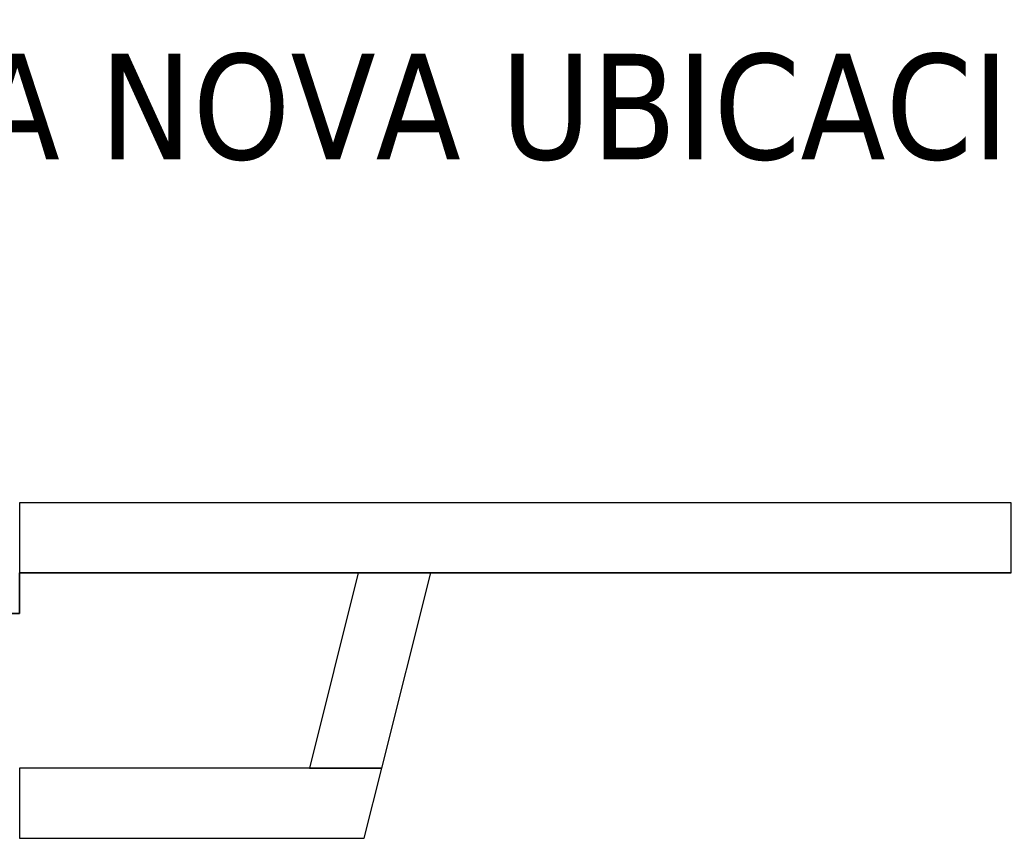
# Model space of a CAD drawing. Header units: metres. Extents: x 391.1 to 430.4, y 12.7 to 28.9.
# Tile 102 of 165: x 405.9 to 407.3, y 27.8 to 28.9. Entities that reach past the tile are written whole.
import ezdxf

# ---------------------------------------------------------------- set-up
doc = ezdxf.new("R2010")
doc.units = ezdxf.units.M
doc.layers.add('01_SUELOS', color=7, linetype='Continuous', lineweight=25, true_color=0x007f00)
for name, color, linetype, lineweight in [('A-WALL-____-MCUT', 7, 'Continuous', 25), ('A-WALL-____-OTLN', 7, 'Continuous', 25), ('G-____-____-TEXT', 7, 'Continuous', 30)]:
    doc.layers.add(name, color=color, linetype=linetype, lineweight=lineweight)
doc.styles.add('Tahoma_3', font='tahoma.ttf', dxfattribs={"height": 0.15})

# ---------------------------------------------------------------- blocks, each defined once
blk = doc.blocks.new('Family - Envans PB-155473-01_FON_P0')
at = {"layer": 'A-WALL-____-MCUT', "color": 253, "true_color": 0xaaaaaa}
for p, q in [((0, 0.1), (0, 0)), ((0.5151, 0.1), (0, 0.1)), ((0.49, 0), (0.5151, 0.1)), ((0, 0), (0.49, 0))]:
    blk.add_line(p, q, dxfattribs=at)
at = {"layer": 'A-WALL-____-OTLN', "color": 253, "true_color": 0xaaaaaa}
for p, q in [((0, 0.1), (0, 0)), ((0.5151, 0.1), (0, 0.1)), ((0.49, 0), (0.5151, 0.1)), ((0, 0), (0.49, 0))]:
    blk.add_line(p, q, dxfattribs=at)
at = {"layer": 'A-WALL-____-OTLN', "color": 253, "lineweight": 18, "true_color": 0xaaaaaa}
blk.add_line((0, 0), (0.49, 0), dxfattribs=at)
blk = doc.blocks.new('Family - Envans PB-155533-01_FON_P0')
at = {"layer": 'A-WALL-____-MCUT', "color": 253, "true_color": 0xaaaaaa}
for p, q in [((-0.0251, 0.1), (0, 0)), ((0.261, 0.1), (-0.0251, 0.1)), ((0.286, 0), (0.261, 0.1)), ((0, 0), (0.286, 0))]:
    blk.add_line(p, q, dxfattribs=at)
at = {"layer": 'A-WALL-____-OTLN', "color": 253, "true_color": 0xaaaaaa}
for p, q in [((-0.0251, 0.1), (0, 0)), ((0.261, 0.1), (-0.0251, 0.1)), ((0.286, 0), (0.261, 0.1)), ((0, 0), (0.286, 0))]:
    blk.add_line(p, q, dxfattribs=at)
at = {"layer": 'A-WALL-____-OTLN', "color": 253, "lineweight": 18, "true_color": 0xaaaaaa}
blk.add_line((0, 0), (0.286, 0), dxfattribs=at)
blk = doc.blocks.new('Family - Envans PB-155658-01_FON_P0')
at = {"layer": 'A-WALL-____-MCUT', "color": 253, "true_color": 0xaaaaaa}
for p, q in [((1.41, 0.1), (0, 0.1)), ((0, 0.1), (0, 0)), ((1.41, 0), (1.41, 0.1)), ((0, 0), (1.41, 0))]:
    blk.add_line(p, q, dxfattribs=at)
at = {"layer": 'A-WALL-____-OTLN', "color": 253, "true_color": 0xaaaaaa}
for p, q in [((1.41, 0.1), (0, 0.1)), ((0, 0.1), (0, 0)), ((1.41, 0), (1.41, 0.1)), ((0, 0), (1.41, 0))]:
    blk.add_line(p, q, dxfattribs=at)
at = {"layer": 'A-WALL-____-OTLN', "color": 253, "lineweight": 18, "true_color": 0xaaaaaa}
blk.add_line((0, 0), (1.41, 0), dxfattribs=at)
blk = doc.blocks.new('Family - LONDR55-XX_ZZ-ARQ-CAA-M3D-Londres55-155971-01_FON_P0')
at = {"layer": '01_SUELOS', "color": 9, "true_color": 0xaad4aa}
for p, q in [((8.5373, 14.9276), (8.5373, 14.8702)), ((8.5373, 14.9276), (8.5373, 14.8702)), ((9.9473, 14.9276), (8.5373, 14.9276)), ((9.9473, 14.9276), (8.5373, 14.9276)), ((8.5373, 14.8702), (8.5373, 14.9276)), ((8.5373, 14.9276), (9.9473, 14.9276)), ((8.5373, 14.8702), (8.5373, 14.9276)), ((8.5373, 14.9276), (9.9473, 14.9276)), ((8.5373, 14.8702), (5.9294, 14.8702)), ((8.5373, 14.8702), (5.9294, 14.8702)), ((5.9294, 14.8702), (8.5373, 14.8702)), ((5.9294, 14.8702), (8.5373, 14.8702))]:
    blk.add_line(p, q, dxfattribs=at)
blk = doc.blocks.new('LONDR55-XX_ZZ-ARQ-CAA-M3D-Londres55_ifc-1-01_FON_P0')
at = {"layer": '01_SUELOS', "color": 253, "lineweight": 18, "true_color": 0xaaaaaa}
blk.add_blockref('Family - LONDR55-XX_ZZ-ARQ-CAA-M3D-Londres55-155971-01_FON_P0', (397.3291, 13.2006), dxfattribs=at)
at = {"layer": 'A-WALL-____-OTLN', "color": 253, "lineweight": 18, "true_color": 0xaaaaaa}
for name, p, rotation in [('Family - Envans PB-155658-01_FON_P0', (407.2764, 28.2282), 180), ('Family - Envans PB-155533-01_FON_P0', (406.3815, 27.8508), 75.93589714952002)]:
    blk.add_blockref(name, p, dxfattribs=dict(at, rotation=rotation))
blk.add_blockref('Family - Envans PB-155473-01_FON_P0', (405.8664, 27.7508), dxfattribs=at)

msp = doc.modelspace()

# ---------------------------------------------------------------- block references
at = {"lineweight": 5}
msp.add_blockref('LONDR55-XX_ZZ-ARQ-CAA-M3D-Londres55_ifc-1-01_FON_P0', (0, 0), dxfattribs=at)

# ---------------------------------------------------------------- texts
at = {"layer": 'G-____-____-TEXT', "insert": (403.3466, 28.8667), "char_height": 0.15, "width": 5.094724, "attachment_point": 1, "style": 'Tahoma_3'}
msp.add_mtext("DESPLAÇAMENT D'INODOR A NOVA UBICACIÓ", dxfattribs=at)

doc.saveas('drawing.dxf')
